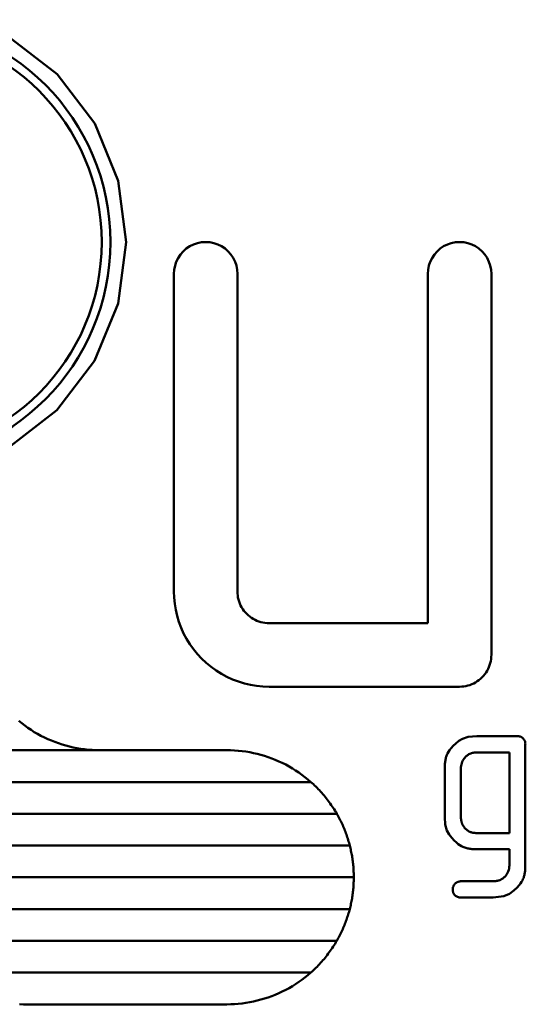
# Model space of a CAD drawing. Header units: millimetres. Extents: x 179 to 1975, y 100 to 1286.
# Tile 72 of 76: x 1445 to 1453, y 1122 to 1138. Entities that reach past the tile are written whole.
import ezdxf

# ---------------------------------------------------------------- set-up
doc = ezdxf.new("R2010")
doc.units = ezdxf.units.MM
doc.header["$LTSCALE"] = 5
doc.layers.add('Sichtbare Kanten(DIN)', color=7, linetype='Continuous', lineweight=50)

msp = doc.modelspace()

# ---------------------------------------------------------------- linework, layer by layer
at = {"layer": 'Sichtbare Kanten(DIN)'}
for p, q in [((1447.53, 1133.642), (1447.53, 1128.642)), ((1448.53, 1128.642), (1448.53, 1133.642)), ((1451.53, 1133.642), (1451.53, 1128.142)), ((1452.53, 1127.642), (1452.53, 1133.642)), ((1449.03, 1128.142), (1451.53, 1128.142)), ((1452.03, 1127.142), (1449.03, 1127.142)), ((1452.302, 1126.363), (1452.939, 1126.363)), ((1453.064, 1124.33), (1453.064, 1126.234)), ((1446.363, 1126.142), (1437.696, 1126.142)), ((1446.363, 1126.142), (1448.363, 1126.142)), ((1452.813, 1126.108), (1452.302, 1126.108)), ((1452.813, 1126.108), (1452.813, 1124.839)), ((1451.795, 1125.853), (1451.795, 1125.091)), ((1452.051, 1125.091), (1452.051, 1125.853)), ((1437.76, 1125.642), (1449.686, 1125.642)), ((1450.095, 1125.142), (1437.964, 1125.142)), ((1452.302, 1124.839), (1452.813, 1124.839)), ((1438.374, 1124.642), (1450.3, 1124.642)), ((1452.813, 1124.584), (1452.302, 1124.584)), ((1452.813, 1124.584), (1452.813, 1124.33)), ((1450.363, 1124.142), (1439.696, 1124.142)), ((1452.051, 1124.079), (1452.557, 1124.079)), ((1452.557, 1123.823), (1452.051, 1123.823)), ((1443.019, 1123.642), (1450.3, 1123.642)), ((1450.095, 1123.142), (1443.429, 1123.142)), ((1443.838, 1122.642), (1449.686, 1122.642)), ((1448.363, 1122.142), (1445.161, 1122.142))]:
    msp.add_line(p, q, dxfattribs=at)
at = {"layer": 'Sichtbare Kanten(DIN)', "flags": 128}
for points in [[(1444.913, 1137.385), (1445.689, 1136.787), (1446.282, 1136.01), (1446.654, 1135.108), (1446.78, 1134.142), (1446.653, 1133.177), (1446.281, 1132.274), (1445.688, 1131.498), (1444.913, 1130.899)], [(1448.53, 1133.642), (1448.526, 1133.707), (1448.513, 1133.771), (1448.492, 1133.833), (1448.463, 1133.892), (1448.427, 1133.946), (1448.384, 1133.995), (1448.335, 1134.038), (1448.281, 1134.075), (1448.222, 1134.104), (1448.16, 1134.125), (1448.095, 1134.138), (1448.029, 1134.142), (1447.963, 1134.138), (1447.899, 1134.125), (1447.837, 1134.104), (1447.778, 1134.075), (1447.724, 1134.038), (1447.675, 1133.995), (1447.632, 1133.946), (1447.596, 1133.891), (1447.567, 1133.833), (1447.547, 1133.771), (1447.534, 1133.707), (1447.53, 1133.642)], [(1452.53, 1133.642), (1452.526, 1133.707), (1452.513, 1133.771), (1452.492, 1133.833), (1452.463, 1133.892), (1452.427, 1133.946), (1452.384, 1133.995), (1452.335, 1134.039), (1452.28, 1134.075), (1452.222, 1134.104), (1452.159, 1134.125), (1452.095, 1134.138), (1452.029, 1134.142), (1451.963, 1134.138), (1451.899, 1134.125), (1451.837, 1134.104), (1451.778, 1134.075), (1451.724, 1134.038), (1451.675, 1133.995), (1451.632, 1133.946), (1451.596, 1133.891), (1451.568, 1133.833), (1451.547, 1133.771), (1451.534, 1133.707), (1451.53, 1133.642)], [(1447.53, 1128.642), (1447.533, 1128.545), (1447.543, 1128.448), (1447.558, 1128.351), (1447.58, 1128.256), (1447.609, 1128.163), (1447.643, 1128.071), (1447.683, 1127.982), (1447.729, 1127.895), (1447.781, 1127.812), (1447.837, 1127.732), (1447.899, 1127.656), (1447.966, 1127.585), (1448.038, 1127.517), (1448.114, 1127.455), (1448.194, 1127.397), (1448.277, 1127.345), (1448.364, 1127.299), (1448.453, 1127.258), (1448.546, 1127.223), (1448.64, 1127.194), (1448.736, 1127.172), (1448.833, 1127.155), (1448.931, 1127.146), (1449.03, 1127.142)], [(1449.03, 1128.142), (1448.997, 1128.144), (1448.964, 1128.147), (1448.932, 1128.152), (1448.9, 1128.16), (1448.868, 1128.169), (1448.838, 1128.181), (1448.808, 1128.194), (1448.779, 1128.21), (1448.751, 1128.227), (1448.725, 1128.246), (1448.699, 1128.267), (1448.676, 1128.29), (1448.653, 1128.314), (1448.633, 1128.339), (1448.614, 1128.365), (1448.596, 1128.393), (1448.581, 1128.422), (1448.568, 1128.452), (1448.556, 1128.482), (1448.547, 1128.514), (1448.539, 1128.545), (1448.534, 1128.577), (1448.531, 1128.61), (1448.53, 1128.642)], [(1452.03, 1127.142), (1452.063, 1127.144), (1452.095, 1127.147), (1452.128, 1127.152), (1452.16, 1127.16), (1452.191, 1127.169), (1452.222, 1127.181), (1452.252, 1127.194), (1452.281, 1127.21), (1452.308, 1127.227), (1452.335, 1127.246), (1452.36, 1127.267), (1452.384, 1127.29), (1452.406, 1127.313), (1452.427, 1127.339), (1452.446, 1127.365), (1452.463, 1127.393), (1452.479, 1127.422), (1452.492, 1127.452), (1452.503, 1127.482), (1452.513, 1127.513), (1452.52, 1127.545), (1452.526, 1127.577), (1452.529, 1127.61), (1452.53, 1127.642)], [(1446.363, 1126.142), (1446.303, 1126.143), (1446.243, 1126.146), (1446.182, 1126.151), (1446.122, 1126.157), (1446.063, 1126.165), (1446.003, 1126.175), (1445.944, 1126.187), (1445.885, 1126.2), (1445.827, 1126.216), (1445.769, 1126.233), (1445.712, 1126.251), (1445.655, 1126.272), (1445.599, 1126.294), (1445.544, 1126.318), (1445.49, 1126.343), (1445.436, 1126.37), (1445.383, 1126.399), (1445.331, 1126.429), (1445.28, 1126.461), (1445.23, 1126.495), (1445.181, 1126.529), (1445.133, 1126.566), (1445.086, 1126.603)], [(1452.302, 1126.363), (1452.166, 1126.351), (1452.073, 1126.321), (1452.018, 1126.288), (1451.968, 1126.249), (1451.927, 1126.209), (1451.896, 1126.174), (1451.872, 1126.143), (1451.853, 1126.115), (1451.84, 1126.091), (1451.83, 1126.07), (1451.824, 1126.054), (1451.819, 1126.04), (1451.815, 1126.026), (1451.811, 1126.011), (1451.808, 1125.996), (1451.805, 1125.981), (1451.803, 1125.966), (1451.801, 1125.95), (1451.799, 1125.934), (1451.798, 1125.918), (1451.797, 1125.902), (1451.796, 1125.886), (1451.795, 1125.869), (1451.795, 1125.853)], [(1453.064, 1126.234), (1453.065, 1126.243), (1453.064, 1126.252), (1453.064, 1126.262), (1453.062, 1126.271), (1453.06, 1126.28), (1453.056, 1126.289), (1453.053, 1126.297), (1453.048, 1126.305), (1453.043, 1126.312), (1453.038, 1126.319), (1453.033, 1126.326), (1453.027, 1126.331), (1453.021, 1126.337), (1453.014, 1126.341), (1453.008, 1126.346), (1453.001, 1126.35), (1452.994, 1126.353), (1452.986, 1126.356), (1452.978, 1126.358), (1452.971, 1126.36), (1452.963, 1126.362), (1452.955, 1126.363), (1452.947, 1126.363), (1452.939, 1126.363)], [(1449.686, 1125.642), (1449.64, 1125.682), (1449.593, 1125.719), (1449.545, 1125.756), (1449.496, 1125.79), (1449.446, 1125.824), (1449.395, 1125.856), (1449.343, 1125.886), (1449.29, 1125.915), (1449.236, 1125.942), (1449.182, 1125.967), (1449.127, 1125.991), (1449.071, 1126.013), (1449.014, 1126.034), (1448.957, 1126.052), (1448.899, 1126.069), (1448.841, 1126.085), (1448.782, 1126.098), (1448.723, 1126.11), (1448.664, 1126.12), (1448.604, 1126.128), (1448.544, 1126.134), (1448.484, 1126.139), (1448.423, 1126.142), (1448.363, 1126.142)], [(1452.051, 1125.853), (1452.051, 1125.875), (1452.053, 1125.897), (1452.057, 1125.918), (1452.063, 1125.939), (1452.07, 1125.96), (1452.079, 1125.98), (1452.089, 1125.997), (1452.099, 1126.012), (1452.11, 1126.025), (1452.121, 1126.037), (1452.131, 1126.047), (1452.142, 1126.056), (1452.153, 1126.064), (1452.165, 1126.072), (1452.177, 1126.079), (1452.19, 1126.086), (1452.204, 1126.091), (1452.217, 1126.096), (1452.231, 1126.1), (1452.245, 1126.103), (1452.259, 1126.105), (1452.273, 1126.107), (1452.288, 1126.108), (1452.302, 1126.108)], [(1450.095, 1125.142), (1450.082, 1125.166), (1450.068, 1125.189), (1450.053, 1125.212), (1450.039, 1125.235), (1450.024, 1125.257), (1450.009, 1125.279), (1449.993, 1125.302), (1449.977, 1125.323), (1449.961, 1125.345), (1449.945, 1125.367), (1449.928, 1125.388), (1449.911, 1125.409), (1449.894, 1125.43), (1449.876, 1125.45), (1449.858, 1125.471), (1449.84, 1125.491), (1449.822, 1125.511), (1449.803, 1125.53), (1449.784, 1125.55), (1449.765, 1125.569), (1449.746, 1125.588), (1449.726, 1125.606), (1449.706, 1125.624), (1449.686, 1125.642)], [(1450.3, 1124.642), (1450.294, 1124.664), (1450.288, 1124.686), (1450.282, 1124.708), (1450.275, 1124.729), (1450.268, 1124.751), (1450.261, 1124.772), (1450.254, 1124.794), (1450.247, 1124.815), (1450.239, 1124.836), (1450.231, 1124.857), (1450.223, 1124.878), (1450.214, 1124.899), (1450.206, 1124.92), (1450.197, 1124.941), (1450.188, 1124.962), (1450.178, 1124.982), (1450.169, 1125.003), (1450.159, 1125.023), (1450.149, 1125.043), (1450.139, 1125.063), (1450.128, 1125.083), (1450.117, 1125.103), (1450.106, 1125.123), (1450.095, 1125.142)], [(1451.795, 1125.091), (1451.804, 1124.974), (1451.831, 1124.879), (1451.865, 1124.817), (1451.905, 1124.763), (1451.945, 1124.72), (1451.979, 1124.688), (1452.008, 1124.665), (1452.035, 1124.646), (1452.059, 1124.632), (1452.08, 1124.622), (1452.098, 1124.615), (1452.113, 1124.609), (1452.128, 1124.605), (1452.144, 1124.601), (1452.159, 1124.597), (1452.175, 1124.594), (1452.191, 1124.591), (1452.207, 1124.589), (1452.223, 1124.587), (1452.239, 1124.586), (1452.255, 1124.585), (1452.271, 1124.584), (1452.286, 1124.584), (1452.302, 1124.584)], [(1452.114, 1124.915), (1452.109, 1124.921), (1452.104, 1124.927), (1452.099, 1124.933), (1452.094, 1124.939), (1452.09, 1124.946), (1452.086, 1124.953), (1452.082, 1124.96), (1452.078, 1124.967), (1452.075, 1124.974), (1452.071, 1124.981), (1452.068, 1124.988), (1452.066, 1124.996), (1452.063, 1125.004), (1452.061, 1125.011), (1452.059, 1125.019), (1452.057, 1125.027), (1452.055, 1125.035), (1452.054, 1125.043), (1452.053, 1125.051), (1452.052, 1125.059), (1452.051, 1125.066), (1452.051, 1125.074), (1452.051, 1125.083), (1452.051, 1125.091)], [(1452.302, 1124.839), (1452.286, 1124.839), (1452.27, 1124.84), (1452.253, 1124.842), (1452.237, 1124.844), (1452.223, 1124.847), (1452.211, 1124.85), (1452.201, 1124.853), (1452.193, 1124.856), (1452.187, 1124.859), (1452.182, 1124.862), (1452.177, 1124.864), (1452.172, 1124.867), (1452.167, 1124.87), (1452.162, 1124.874), (1452.157, 1124.877), (1452.152, 1124.881), (1452.147, 1124.885), (1452.142, 1124.889), (1452.137, 1124.893), (1452.133, 1124.897), (1452.128, 1124.901), (1452.123, 1124.905), (1452.119, 1124.91), (1452.114, 1124.915)], [(1450.363, 1124.142), (1450.363, 1124.164), (1450.363, 1124.185), (1450.362, 1124.206), (1450.361, 1124.227), (1450.36, 1124.248), (1450.359, 1124.269), (1450.358, 1124.29), (1450.356, 1124.311), (1450.354, 1124.332), (1450.352, 1124.353), (1450.35, 1124.374), (1450.347, 1124.394), (1450.344, 1124.415), (1450.341, 1124.436), (1450.338, 1124.457), (1450.335, 1124.478), (1450.331, 1124.498), (1450.327, 1124.519), (1450.323, 1124.54), (1450.319, 1124.56), (1450.314, 1124.581), (1450.31, 1124.602), (1450.305, 1124.622), (1450.3, 1124.642)], [(1452.557, 1123.823), (1452.724, 1123.843), (1452.818, 1123.884), (1452.885, 1123.933), (1452.935, 1123.981), (1452.967, 1124.016), (1452.989, 1124.045), (1453.006, 1124.07), (1453.018, 1124.093), (1453.028, 1124.112), (1453.034, 1124.128), (1453.039, 1124.141), (1453.043, 1124.154), (1453.047, 1124.167), (1453.05, 1124.181), (1453.053, 1124.195), (1453.056, 1124.21), (1453.058, 1124.224), (1453.06, 1124.239), (1453.061, 1124.254), (1453.062, 1124.269), (1453.063, 1124.284), (1453.064, 1124.3), (1453.064, 1124.315), (1453.064, 1124.33)], [(1452.813, 1124.33), (1452.812, 1124.306), (1452.809, 1124.281), (1452.803, 1124.257), (1452.795, 1124.234), (1452.785, 1124.212), (1452.774, 1124.193), (1452.762, 1124.176), (1452.751, 1124.162), (1452.74, 1124.151), (1452.73, 1124.142), (1452.72, 1124.133), (1452.709, 1124.125), (1452.698, 1124.117), (1452.687, 1124.111), (1452.675, 1124.104), (1452.663, 1124.099), (1452.65, 1124.094), (1452.637, 1124.09), (1452.624, 1124.086), (1452.611, 1124.084), (1452.598, 1124.081), (1452.585, 1124.08), (1452.571, 1124.079), (1452.557, 1124.079)], [(1450.3, 1123.642), (1450.305, 1123.663), (1450.31, 1123.683), (1450.314, 1123.704), (1450.319, 1123.724), (1450.323, 1123.745), (1450.327, 1123.766), (1450.331, 1123.786), (1450.335, 1123.807), (1450.338, 1123.828), (1450.341, 1123.849), (1450.344, 1123.87), (1450.347, 1123.89), (1450.35, 1123.911), (1450.352, 1123.932), (1450.354, 1123.953), (1450.356, 1123.974), (1450.358, 1123.995), (1450.359, 1124.016), (1450.36, 1124.037), (1450.361, 1124.058), (1450.362, 1124.079), (1450.363, 1124.1), (1450.363, 1124.121), (1450.363, 1124.142)], [(1452.051, 1124.079), (1452.042, 1124.079), (1452.034, 1124.078), (1452.026, 1124.077), (1452.018, 1124.075), (1452.01, 1124.073), (1452.003, 1124.07), (1451.995, 1124.067), (1451.988, 1124.063), (1451.981, 1124.059), (1451.974, 1124.054), (1451.967, 1124.049), (1451.961, 1124.043), (1451.955, 1124.037), (1451.949, 1124.03), (1451.944, 1124.023), (1451.939, 1124.016), (1451.935, 1124.008), (1451.931, 1124), (1451.928, 1123.992), (1451.925, 1123.984), (1451.923, 1123.975), (1451.922, 1123.967), (1451.921, 1123.958), (1451.921, 1123.949)], [(1451.921, 1123.949), (1451.921, 1123.943), (1451.922, 1123.936), (1451.922, 1123.93), (1451.923, 1123.923), (1451.924, 1123.917), (1451.926, 1123.911), (1451.928, 1123.905), (1451.93, 1123.898), (1451.933, 1123.892), (1451.935, 1123.887), (1451.939, 1123.881), (1451.942, 1123.876), (1451.946, 1123.871), (1451.95, 1123.866), (1451.955, 1123.861), (1451.96, 1123.856), (1451.967, 1123.85), (1451.976, 1123.844), (1451.986, 1123.838), (1451.998, 1123.833), (1452.011, 1123.829), (1452.024, 1123.826), (1452.037, 1123.824), (1452.051, 1123.823)], [(1450.095, 1123.142), (1450.106, 1123.162), (1450.117, 1123.182), (1450.128, 1123.202), (1450.139, 1123.222), (1450.149, 1123.242), (1450.159, 1123.262), (1450.169, 1123.282), (1450.178, 1123.303), (1450.188, 1123.323), (1450.197, 1123.344), (1450.206, 1123.365), (1450.214, 1123.386), (1450.223, 1123.407), (1450.231, 1123.428), (1450.239, 1123.449), (1450.247, 1123.47), (1450.254, 1123.491), (1450.261, 1123.513), (1450.268, 1123.534), (1450.275, 1123.556), (1450.282, 1123.577), (1450.288, 1123.599), (1450.294, 1123.621), (1450.3, 1123.642)], [(1449.686, 1122.642), (1449.706, 1122.661), (1449.726, 1122.679), (1449.746, 1122.697), (1449.765, 1122.716), (1449.784, 1122.735), (1449.803, 1122.755), (1449.822, 1122.774), (1449.84, 1122.794), (1449.858, 1122.814), (1449.876, 1122.835), (1449.894, 1122.855), (1449.911, 1122.876), (1449.928, 1122.897), (1449.945, 1122.918), (1449.961, 1122.94), (1449.977, 1122.961), (1449.993, 1122.983), (1450.009, 1123.006), (1450.024, 1123.028), (1450.039, 1123.05), (1450.053, 1123.073), (1450.068, 1123.096), (1450.082, 1123.119), (1450.095, 1123.142)], [(1448.363, 1122.142), (1448.424, 1122.143), (1448.484, 1122.146), (1448.544, 1122.151), (1448.604, 1122.157), (1448.664, 1122.165), (1448.723, 1122.175), (1448.783, 1122.187), (1448.841, 1122.2), (1448.9, 1122.216), (1448.957, 1122.233), (1449.015, 1122.252), (1449.071, 1122.272), (1449.127, 1122.294), (1449.182, 1122.318), (1449.237, 1122.343), (1449.291, 1122.37), (1449.343, 1122.399), (1449.395, 1122.429), (1449.447, 1122.461), (1449.497, 1122.495), (1449.546, 1122.529), (1449.594, 1122.566), (1449.64, 1122.603), (1449.686, 1122.642)], [(1445.1, 1122.143), (1445.161, 1122.142)]]:
    msp.add_lwpolyline(points, dxfattribs=at)
at = {"layer": 'Sichtbare Kanten(DIN)'}
for radius in [3.5, 3.363]:
    msp.add_circle((1443.03, 1134.142), radius, dxfattribs=at)

doc.saveas('drawing.dxf')
